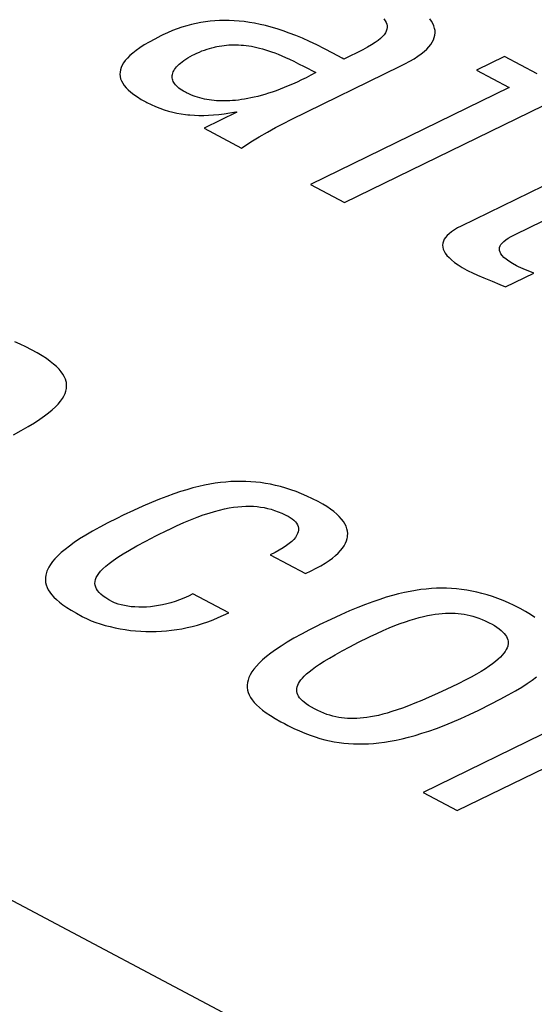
# Model space of a CAD drawing. Extents: x -840 to -217, y -121 to 557.
# Tile 111 of 145: x -350.86 to -348.93, y 483.67 to 487.36. Entities that reach past the tile are written whole.
import ezdxf

# ---------------------------------------------------------------- set-up
doc = ezdxf.new("R2010")
doc.units = 0
doc.header["$LTSCALE"] = 23.1
doc.layers.add('R912005577_AM_0', color=7, linetype='CONTINUOUS')

msp = doc.modelspace()

# ---------------------------------------------------------------- linework, layer by layer
at = {"layer": 'R912005577_AM_0', "color": 7}
for p, q in [((-341.3705, 479.0253), (-387.5234, 503.4579)), ((-350.249, 487.3296), (-350.2668, 487.3235)), ((-350.2312, 487.335), (-350.249, 487.3296)), ((-350.2224, 487.3374), (-350.2312, 487.335)), ((-350.2136, 487.3397), (-350.2224, 487.3374)), ((-350.196, 487.3437), (-350.2136, 487.3397)), ((-350.1784, 487.347), (-350.196, 487.3437)), ((-350.1608, 487.3498), (-350.1784, 487.347)), ((-350.1433, 487.3519), (-350.1608, 487.3498)), ((-350.1256, 487.3535), (-350.1433, 487.3519)), ((-350.1079, 487.3544), (-350.1256, 487.3535)), ((-350.09, 487.3548), (-350.1079, 487.3544)), ((-350.0719, 487.3546), (-350.09, 487.3548)), ((-350.0536, 487.3538), (-350.0719, 487.3546)), ((-350.035, 487.3524), (-350.0536, 487.3538)), ((-350.0161, 487.3503), (-350.035, 487.3524)), ((-349.9968, 487.3476), (-350.0161, 487.3503)), ((-349.9771, 487.3443), (-349.9968, 487.3476)), ((-349.9569, 487.3402), (-349.9771, 487.3443)), ((-349.9363, 487.3354), (-349.9569, 487.3402)), ((-349.9151, 487.3298), (-349.9363, 487.3354)), ((-349.8932, 487.3234), (-349.9151, 487.3298)), ((-349.4935, 487.3605), (-349.4885, 487.3539)), ((-349.4885, 487.3539), (-349.4848, 487.3474)), ((-349.4848, 487.3474), (-349.4823, 487.3409)), ((-349.4823, 487.3409), (-349.4811, 487.3345)), ((-349.481, 487.3281), (-349.4821, 487.3216)), ((-349.4811, 487.3345), (-349.481, 487.3281)), ((-349.3151, 487.3521), (-349.3217, 487.3614)), ((-349.31, 487.3431), (-349.3151, 487.3521)), ((-349.306, 487.3341), (-349.31, 487.3431)), ((-349.3034, 487.3253), (-349.306, 487.3341)), ((-350.328, 487.2971), (-350.351, 487.2853)), ((-350.3211, 487.3005), (-350.328, 487.2971)), ((-350.3028, 487.309), (-350.3211, 487.3005)), ((-350.2847, 487.3167), (-350.3028, 487.309)), ((-350.2668, 487.3235), (-350.2847, 487.3167)), ((-349.8707, 487.316), (-349.8932, 487.3234)), ((-349.8475, 487.3078), (-349.8707, 487.316)), ((-349.8234, 487.2985), (-349.8475, 487.3078)), ((-349.7983, 487.2881), (-349.8234, 487.2985)), ((-349.4985, 487.2946), (-349.5061, 487.2873)), ((-349.4925, 487.3016), (-349.4985, 487.2946)), ((-349.4877, 487.3084), (-349.4925, 487.3016)), ((-349.4843, 487.3151), (-349.4877, 487.3084)), ((-349.4821, 487.3216), (-349.4843, 487.3151)), ((-349.3079, 487.2823), (-349.3046, 487.2908)), ((-349.3046, 487.2908), (-349.3026, 487.2994)), ((-349.3019, 487.3166), (-349.3034, 487.3253)), ((-349.3026, 487.2994), (-349.3017, 487.3079)), ((-349.3017, 487.3079), (-349.3019, 487.3166)), ((-350.3898, 487.2631), (-350.406, 487.2526)), ((-350.3715, 487.274), (-350.3898, 487.2631)), ((-350.351, 487.2853), (-350.3715, 487.274)), ((-350.1366, 487.2528), (-350.1274, 487.2551)), ((-350.1274, 487.2551), (-350.1229, 487.2561)), ((-350.1229, 487.2561), (-350.1183, 487.2571)), ((-350.1183, 487.2571), (-350.1093, 487.2588)), ((-350.1093, 487.2588), (-350.1002, 487.2602)), ((-350.1002, 487.2602), (-350.0912, 487.2615)), ((-350.0912, 487.2615), (-350.0822, 487.2624)), ((-350.0822, 487.2624), (-350.0732, 487.2631)), ((-350.0732, 487.2631), (-350.0642, 487.2635)), ((-350.0642, 487.2635), (-350.0552, 487.2638)), ((-350.0552, 487.2638), (-350.046, 487.2637)), ((-350.046, 487.2637), (-350.0369, 487.2634)), ((-350.0369, 487.2634), (-350.0276, 487.2629)), ((-350.0276, 487.2629), (-350.0182, 487.2621)), ((-350.0182, 487.2621), (-350.0087, 487.261)), ((-350.0087, 487.261), (-349.999, 487.2597)), ((-349.999, 487.2597), (-349.9892, 487.2581)), ((-349.9892, 487.2581), (-349.9792, 487.2562)), ((-349.9792, 487.2562), (-349.969, 487.254)), ((-349.969, 487.254), (-349.9585, 487.2515)), ((-349.7722, 487.2764), (-349.7983, 487.2881)), ((-349.7447, 487.2634), (-349.7722, 487.2764)), ((-349.7155, 487.2489), (-349.7447, 487.2634)), ((-349.5544, 487.2544), (-349.5725, 487.2446)), ((-349.5391, 487.2634), (-349.5544, 487.2544)), ((-349.5261, 487.2718), (-349.5391, 487.2634)), ((-349.5152, 487.2798), (-349.5261, 487.2718)), ((-349.5061, 487.2873), (-349.5152, 487.2798)), ((-349.333, 487.2479), (-349.3248, 487.2566)), ((-349.3248, 487.2566), (-349.3179, 487.2652)), ((-349.3179, 487.2652), (-349.3123, 487.2738)), ((-349.3123, 487.2738), (-349.3079, 487.2823)), ((-350.4437, 487.2231), (-350.453, 487.2138)), ((-350.4328, 487.2326), (-350.4437, 487.2231)), ((-350.4203, 487.2424), (-350.4328, 487.2326)), ((-350.406, 487.2526), (-350.4203, 487.2424)), ((-350.2268, 487.215), (-350.2185, 487.2198)), ((-350.2185, 487.2198), (-350.2097, 487.2245)), ((-350.2097, 487.2245), (-350.2032, 487.2278)), ((-350.2032, 487.2278), (-350.1933, 487.2324)), ((-350.1933, 487.2324), (-350.1836, 487.2367)), ((-350.1836, 487.2367), (-350.174, 487.2406)), ((-350.174, 487.2406), (-350.1645, 487.2441)), ((-350.1645, 487.2441), (-350.1551, 487.2473)), ((-350.1551, 487.2473), (-350.1458, 487.2502)), ((-350.1458, 487.2502), (-350.1366, 487.2528)), ((-349.9585, 487.2515), (-349.9478, 487.2486)), ((-349.9478, 487.2486), (-349.9368, 487.2454)), ((-349.9368, 487.2454), (-349.9254, 487.2417)), ((-349.9254, 487.2417), (-349.9137, 487.2377)), ((-349.9137, 487.2377), (-349.9015, 487.2332)), ((-349.9015, 487.2332), (-349.8888, 487.2283)), ((-349.8888, 487.2283), (-349.8756, 487.2227)), ((-349.8756, 487.2227), (-349.8616, 487.2166)), ((-349.684, 487.2323), (-349.7155, 487.2489)), ((-349.6489, 487.2131), (-349.684, 487.2323)), ((-349.6213, 487.2207), (-349.6438, 487.2103)), ((-349.5942, 487.2337), (-349.6213, 487.2207)), ((-349.5725, 487.2446), (-349.5942, 487.2337)), ((-349.3804, 487.2117), (-349.3661, 487.221)), ((-349.3661, 487.221), (-349.3536, 487.2301)), ((-349.3536, 487.2301), (-349.3425, 487.2391)), ((-349.3425, 487.2391), (-349.333, 487.2479)), ((-349.042, 487.2199), (-349.1462, 487.169)), ((-348.9203, 487.1554), (-349.042, 487.2199)), ((-350.4726, 487.1871), (-350.4766, 487.1785)), ((-350.4674, 487.1958), (-350.4726, 487.1871)), ((-350.4609, 487.2047), (-350.4674, 487.1958)), ((-350.453, 487.2138), (-350.4609, 487.2047)), ((-350.2731, 487.1763), (-350.2693, 487.1811)), ((-350.2693, 487.1811), (-350.2649, 487.1859)), ((-350.2649, 487.1859), (-350.26, 487.1908)), ((-350.26, 487.1908), (-350.2545, 487.1956)), ((-350.2545, 487.1956), (-350.2484, 487.2005)), ((-350.2484, 487.2005), (-350.2418, 487.2053)), ((-350.2418, 487.2053), (-350.2346, 487.2102)), ((-350.2346, 487.2102), (-350.2268, 487.215)), ((-349.8616, 487.2166), (-349.8467, 487.2097)), ((-349.8467, 487.2097), (-349.8306, 487.202)), ((-349.84, 486.9843), (-349.4319, 487.1836)), ((-349.8306, 487.202), (-349.8127, 487.1931)), ((-349.8127, 487.1931), (-349.7915, 487.1822)), ((-349.7915, 487.1822), (-349.7479, 487.1595)), ((-349.6438, 487.2103), (-349.6489, 487.2131)), ((-349.4319, 487.1836), (-349.4144, 487.1924)), ((-349.4144, 487.1924), (-349.3964, 487.2022)), ((-349.3964, 487.2022), (-349.3804, 487.2117)), ((-350.4808, 487.1616), (-350.4812, 487.1533)), ((-350.4812, 487.1533), (-350.4804, 487.145)), ((-350.4793, 487.17), (-350.4808, 487.1616)), ((-350.4804, 487.145), (-350.4784, 487.1367)), ((-350.4766, 487.1785), (-350.4793, 487.17)), ((-350.2852, 487.1442), (-350.285, 487.1486)), ((-350.285, 487.1398), (-350.2852, 487.1442)), ((-350.285, 487.1486), (-350.2843, 487.1531)), ((-350.2843, 487.1531), (-350.2831, 487.1577)), ((-350.2831, 487.1577), (-350.2814, 487.1623)), ((-350.2814, 487.1623), (-350.2791, 487.1669)), ((-350.2791, 487.1669), (-350.2764, 487.1716)), ((-350.2764, 487.1716), (-350.2731, 487.1763)), ((-349.7662, 487.1498), (-349.784, 487.1407)), ((-349.7479, 487.1595), (-349.7662, 487.1498)), ((-349.1462, 487.169), (-349.0244, 487.1046)), ((-350.4784, 487.1367), (-350.4752, 487.1284)), ((-350.4752, 487.1284), (-350.4708, 487.1201)), ((-350.4708, 487.1201), (-350.4651, 487.1117)), ((-350.4651, 487.1117), (-350.4582, 487.1033)), ((-350.2842, 487.1354), (-350.285, 487.1398)), ((-350.283, 487.1311), (-350.2842, 487.1354)), ((-350.2813, 487.1269), (-350.283, 487.1311)), ((-350.2791, 487.1226), (-350.2813, 487.1269)), ((-350.2764, 487.1185), (-350.2791, 487.1226)), ((-350.2733, 487.1143), (-350.2764, 487.1185)), ((-350.2696, 487.1102), (-350.2733, 487.1143)), ((-350.2654, 487.1061), (-350.2696, 487.1102)), ((-349.851, 487.11), (-349.8667, 487.1036)), ((-349.8349, 487.1169), (-349.851, 487.11)), ((-349.8184, 487.1243), (-349.8349, 487.1169)), ((-349.8014, 487.1322), (-349.8184, 487.1243)), ((-349.784, 487.1407), (-349.8014, 487.1322)), ((-350.4582, 487.1033), (-350.4498, 487.0948)), ((-350.4498, 487.0948), (-350.44, 487.0861)), ((-350.44, 487.0861), (-350.4286, 487.0774)), ((-350.4286, 487.0774), (-350.4157, 487.0685)), ((-350.2606, 487.1021), (-350.2654, 487.1061)), ((-350.2553, 487.0981), (-350.2606, 487.1021)), ((-350.2495, 487.0941), (-350.2553, 487.0981)), ((-350.2431, 487.0902), (-350.2495, 487.0941)), ((-350.2361, 487.0863), (-350.2431, 487.0902)), ((-350.2314, 487.0839), (-350.2361, 487.0863)), ((-350.2235, 487.0801), (-350.2314, 487.0839)), ((-350.2155, 487.0765), (-350.2235, 487.0801)), ((-350.2073, 487.0733), (-350.2155, 487.0765)), ((-350.1991, 487.0703), (-350.2073, 487.0733)), ((-350.1908, 487.0676), (-350.1991, 487.0703)), ((-349.9656, 487.0709), (-349.9784, 487.0677)), ((-349.9526, 487.0743), (-349.9656, 487.0709)), ((-349.9392, 487.0782), (-349.9526, 487.0743)), ((-349.9254, 487.0824), (-349.9392, 487.0782)), ((-349.9113, 487.0871), (-349.9254, 487.0824)), ((-349.8968, 487.0921), (-349.9113, 487.0871)), ((-349.8819, 487.0976), (-349.8968, 487.0921)), ((-349.8667, 487.1036), (-349.8819, 487.0976)), ((-349.0244, 487.1046), (-349.7684, 486.7413)), ((-350.4157, 487.0685), (-350.401, 487.0595)), ((-350.401, 487.0595), (-350.3844, 487.0503)), ((-350.3844, 487.0503), (-350.3805, 487.0483)), ((-350.3805, 487.0483), (-350.3638, 487.04)), ((-350.3638, 487.04), (-350.3474, 487.0328)), ((-350.3474, 487.0328), (-350.3313, 487.0263)), ((-350.1823, 487.0651), (-350.1908, 487.0676)), ((-350.1737, 487.0628), (-350.1823, 487.0651)), ((-350.1651, 487.0609), (-350.1737, 487.0628)), ((-350.1563, 487.0591), (-350.1651, 487.0609)), ((-350.1473, 487.0576), (-350.1563, 487.0591)), ((-350.1382, 487.0563), (-350.1473, 487.0576)), ((-350.129, 487.0553), (-350.1382, 487.0563)), ((-350.1196, 487.0545), (-350.129, 487.0553)), ((-350.1101, 487.054), (-350.1196, 487.0545)), ((-350.1004, 487.0536), (-350.1101, 487.054)), ((-350.0905, 487.0536), (-350.1004, 487.0536)), ((-350.0804, 487.0537), (-350.0905, 487.0536)), ((-350.07, 487.0542), (-350.0804, 487.0537)), ((-350.0595, 487.0549), (-350.07, 487.0542)), ((-350.0487, 487.0558), (-350.0595, 487.0549)), ((-350.0377, 487.0571), (-350.0487, 487.0558)), ((-350.0264, 487.0586), (-350.0377, 487.0571)), ((-350.0148, 487.0604), (-350.0264, 487.0586)), ((-350.003, 487.0625), (-350.0148, 487.0604)), ((-349.9908, 487.065), (-350.003, 487.0625)), ((-349.9784, 487.0677), (-349.9908, 487.065)), ((-349.6405, 486.6736), (-348.8965, 487.0369)), ((-350.3313, 487.0263), (-350.3153, 487.0207)), ((-350.3153, 487.0207), (-350.2994, 487.0159)), ((-350.2994, 487.0159), (-350.2836, 487.0117)), ((-350.2836, 487.0117), (-350.2677, 487.0082)), ((-350.2677, 487.0082), (-350.2517, 487.0052)), ((-350.2517, 487.0052), (-350.2355, 487.0029)), ((-350.2355, 487.0029), (-350.2274, 487.002)), ((-350.2274, 487.002), (-350.2191, 487.0012)), ((-350.2191, 487.0012), (-350.2024, 487.0001)), ((-350.2024, 487.0001), (-350.1852, 486.9995)), ((-350.1852, 486.9995), (-350.1677, 486.9996)), ((-350.1677, 486.9996), (-350.1495, 487.0002)), ((-350.0437, 487.0118), (-350.1663, 486.952)), ((-350.1495, 487.0002), (-350.1308, 487.0015)), ((-350.1308, 487.0015), (-350.1112, 487.0034)), ((-350.1112, 487.0034), (-350.0908, 487.006)), ((-350.0908, 487.006), (-350.0694, 487.0093)), ((-350.0694, 487.0093), (-350.0469, 487.0135)), ((-350.0469, 487.0135), (-350.0437, 487.0118)), ((-349.8988, 486.954), (-349.8691, 486.9697)), ((-349.8691, 486.9697), (-349.84, 486.9843)), ((-350.1663, 486.952), (-350.0259, 486.8776)), ((-349.9596, 486.9193), (-349.929, 486.9372)), ((-349.929, 486.9372), (-349.8988, 486.954)), ((-350.0222, 486.88), (-349.9907, 486.9002)), ((-349.9907, 486.9002), (-349.9596, 486.9193)), ((-350.0259, 486.8776), (-350.0222, 486.88)), ((-348.6006, 486.8802), (-349.2035, 486.5858)), ((-349.0015, 486.5542), (-348.4726, 486.8124)), ((-349.7684, 486.7413), (-349.6405, 486.6736)), ((-349.249, 486.5572), (-349.2564, 486.5502)), ((-349.2401, 486.5643), (-349.249, 486.5572)), ((-349.2296, 486.5714), (-349.2401, 486.5643)), ((-349.2175, 486.5786), (-349.2296, 486.5714)), ((-349.2035, 486.5858), (-349.2175, 486.5786)), ((-349.0164, 486.5465), (-349.0015, 486.5542)), ((-349.2725, 486.5218), (-349.2734, 486.5145)), ((-349.2704, 486.529), (-349.2725, 486.5218)), ((-349.2671, 486.5361), (-349.2704, 486.529)), ((-349.2624, 486.5431), (-349.2671, 486.5361)), ((-349.2564, 486.5502), (-349.2624, 486.5431)), ((-349.0552, 486.5168), (-349.0507, 486.5223)), ((-349.0507, 486.5223), (-349.0448, 486.528)), ((-349.0448, 486.528), (-349.0373, 486.5338)), ((-349.0373, 486.5338), (-349.028, 486.5399)), ((-349.028, 486.5399), (-349.0164, 486.5465)), ((-349.2734, 486.5145), (-349.2729, 486.5071)), ((-349.2729, 486.5071), (-349.2711, 486.4996)), ((-349.2711, 486.4996), (-349.268, 486.4919)), ((-349.268, 486.4919), (-349.2634, 486.484)), ((-349.2634, 486.484), (-349.2573, 486.4759)), ((-349.0611, 486.5), (-349.0604, 486.5057)), ((-349.0606, 486.4942), (-349.0611, 486.5)), ((-349.0587, 486.4882), (-349.0606, 486.4942)), ((-349.0604, 486.5057), (-349.0585, 486.5113)), ((-349.0572, 486.4851), (-349.0587, 486.4882)), ((-349.0585, 486.5113), (-349.0552, 486.5168)), ((-349.0554, 486.482), (-349.0572, 486.4851)), ((-349.0505, 486.4755), (-349.0554, 486.482)), ((-349.2573, 486.4759), (-349.2496, 486.4675)), ((-349.2496, 486.4675), (-349.2402, 486.4589)), ((-349.2402, 486.4589), (-349.2289, 486.4499)), ((-349.2289, 486.4499), (-349.2156, 486.4406)), ((-349.044, 486.4686), (-349.0505, 486.4755)), ((-349.0356, 486.4614), (-349.044, 486.4686)), ((-349.0251, 486.4538), (-349.0356, 486.4614)), ((-349.0123, 486.4458), (-349.0251, 486.4538)), ((-348.997, 486.4372), (-349.0123, 486.4458)), ((-349.2156, 486.4406), (-349.2002, 486.4309)), ((-349.2002, 486.4309), (-349.1824, 486.4208)), ((-349.1824, 486.4208), (-349.1783, 486.4186)), ((-349.1783, 486.4186), (-349.1621, 486.4105)), ((-349.1621, 486.4105), (-349.1429, 486.4017)), ((-349.0384, 486.3583), (-348.9326, 486.41)), ((-348.989, 486.4334), (-348.997, 486.4372)), ((-348.9715, 486.426), (-348.989, 486.4334)), ((-348.9326, 486.41), (-348.9715, 486.426)), ((-349.1429, 486.4017), (-349.1192, 486.3917)), ((-349.1192, 486.3917), (-349.0878, 486.379)), ((-349.0878, 486.379), (-349.0598, 486.3676)), ((-349.0598, 486.3676), (-349.0384, 486.3583)), ((-350.854, 486.1436), (-350.8746, 486.1524)), ((-350.8331, 486.1337), (-350.854, 486.1436)), ((-350.8118, 486.1229), (-350.8331, 486.1337)), ((-350.791, 486.1115), (-350.8118, 486.1229)), ((-350.7726, 486.1005), (-350.791, 486.1115)), ((-350.7563, 486.0899), (-350.7726, 486.1005)), ((-350.7419, 486.0796), (-350.7563, 486.0899)), ((-350.7292, 486.0696), (-350.7419, 486.0796)), ((-350.7183, 486.0598), (-350.7292, 486.0696)), ((-350.7089, 486.0503), (-350.7183, 486.0598)), ((-350.701, 486.0409), (-350.7089, 486.0503)), ((-350.6944, 486.0317), (-350.701, 486.0409)), ((-350.6892, 486.0225), (-350.6944, 486.0317)), ((-350.6852, 486.0135), (-350.6892, 486.0225)), ((-350.6824, 486.0045), (-350.6852, 486.0135)), ((-350.6815, 486), (-350.6824, 486.0045)), ((-350.6864, 485.959), (-350.6833, 485.9683)), ((-350.6833, 485.9683), (-350.6813, 485.9774)), ((-350.6809, 485.9955), (-350.6815, 486)), ((-350.6813, 485.9774), (-350.6805, 485.9864)), ((-350.6805, 485.9864), (-350.6809, 485.9955)), ((-350.7123, 485.92), (-350.7037, 485.9301)), ((-350.7037, 485.9301), (-350.6966, 485.94)), ((-350.6966, 485.94), (-350.6909, 485.9496)), ((-350.6909, 485.9496), (-350.6864, 485.959)), ((-350.7478, 485.8873), (-350.7342, 485.8986)), ((-350.7342, 485.8986), (-350.7224, 485.9095)), ((-350.7224, 485.9095), (-350.7123, 485.92)), ((-350.8014, 485.8498), (-350.7812, 485.863)), ((-350.7812, 485.863), (-350.7634, 485.8754)), ((-350.7634, 485.8754), (-350.7478, 485.8873)), ((-350.8796, 485.8051), (-350.8502, 485.8211)), ((-350.8502, 485.8211), (-350.8243, 485.8359)), ((-350.8243, 485.8359), (-350.8014, 485.8498)), ((-350.2312, 485.5995), (-350.2549, 485.5922)), ((-350.2084, 485.6059), (-350.2312, 485.5995)), ((-350.1864, 485.6114), (-350.2084, 485.6059)), ((-350.1651, 485.6162), (-350.1864, 485.6114)), ((-350.1443, 485.6202), (-350.1651, 485.6162)), ((-350.1241, 485.6235), (-350.1443, 485.6202)), ((-350.1044, 485.6262), (-350.1241, 485.6235)), ((-350.085, 485.6282), (-350.1044, 485.6262)), ((-350.0659, 485.6297), (-350.085, 485.6282)), ((-350.0471, 485.6305), (-350.0659, 485.6297)), ((-350.0284, 485.6307), (-350.0471, 485.6305)), ((-350.0099, 485.6304), (-350.0284, 485.6307)), ((-349.9914, 485.6295), (-350.0099, 485.6304)), ((-349.973, 485.628), (-349.9914, 485.6295)), ((-349.9545, 485.6259), (-349.973, 485.628)), ((-349.936, 485.6231), (-349.9545, 485.6259)), ((-349.9174, 485.6198), (-349.936, 485.6231)), ((-349.8986, 485.6157), (-349.9174, 485.6198)), ((-349.8797, 485.611), (-349.8986, 485.6157)), ((-349.8605, 485.6055), (-349.8797, 485.611)), ((-349.8411, 485.5993), (-349.8605, 485.6055)), ((-349.8215, 485.5923), (-349.8411, 485.5993)), ((-350.3335, 485.5638), (-350.363, 485.5518)), ((-350.3059, 485.5745), (-350.3335, 485.5638)), ((-350.2798, 485.5839), (-350.3059, 485.5745)), ((-350.2549, 485.5922), (-350.2798, 485.5839)), ((-349.8015, 485.5844), (-349.8215, 485.5923)), ((-349.7811, 485.5756), (-349.8015, 485.5844)), ((-349.7604, 485.5659), (-349.7811, 485.5756)), ((-349.7392, 485.5551), (-349.7604, 485.5659)), ((-350.3948, 485.538), (-350.4297, 485.5221)), ((-350.363, 485.5518), (-350.3948, 485.538)), ((-350.1273, 485.5182), (-350.108, 485.5234)), ((-350.108, 485.5234), (-350.0897, 485.5276)), ((-350.0897, 485.5276), (-350.0723, 485.5311)), ((-350.0723, 485.5311), (-350.0557, 485.5337)), ((-350.0557, 485.5337), (-350.0398, 485.5357)), ((-350.0398, 485.5357), (-350.0246, 485.537)), ((-350.0246, 485.537), (-350.0098, 485.5377)), ((-350.0098, 485.5377), (-349.9955, 485.5378)), ((-349.9955, 485.5378), (-349.9816, 485.5373)), ((-349.9816, 485.5373), (-349.9681, 485.5363)), ((-349.9681, 485.5363), (-349.9547, 485.5347)), ((-349.9547, 485.5347), (-349.9416, 485.5325)), ((-349.9416, 485.5325), (-349.9285, 485.5296)), ((-349.9285, 485.5296), (-349.9153, 485.5262)), ((-349.9153, 485.5262), (-349.9021, 485.522)), ((-349.7387, 485.5548), (-349.7392, 485.5551)), ((-349.7218, 485.5454), (-349.7387, 485.5548)), ((-349.7065, 485.5361), (-349.7218, 485.5454)), ((-349.6927, 485.5267), (-349.7065, 485.5361)), ((-349.6804, 485.5175), (-349.6927, 485.5267)), ((-350.4924, 485.4923), (-350.5259, 485.4755)), ((-350.469, 485.5036), (-350.4924, 485.4923)), ((-350.4297, 485.5221), (-350.469, 485.5036)), ((-350.2423, 485.4763), (-350.2164, 485.4872)), ((-350.2164, 485.4872), (-350.1921, 485.4967)), ((-350.1921, 485.4967), (-350.1692, 485.505)), ((-350.1692, 485.505), (-350.1476, 485.5121)), ((-350.1476, 485.5121), (-350.1273, 485.5182)), ((-349.9021, 485.522), (-349.8886, 485.5171)), ((-349.8886, 485.5171), (-349.8748, 485.5113)), ((-349.8748, 485.5113), (-349.8606, 485.5046)), ((-349.8606, 485.5046), (-349.8518, 485.5001)), ((-349.8518, 485.5001), (-349.8444, 485.4959)), ((-349.8444, 485.4959), (-349.8368, 485.4907)), ((-349.8368, 485.4907), (-349.8302, 485.4853)), ((-349.6696, 485.5082), (-349.6804, 485.5175)), ((-349.6601, 485.499), (-349.6696, 485.5082)), ((-349.6519, 485.4898), (-349.6601, 485.499)), ((-349.645, 485.4807), (-349.6519, 485.4898)), ((-350.5564, 485.4595), (-350.5842, 485.4441)), ((-350.5259, 485.4755), (-350.5564, 485.4595)), ((-350.3463, 485.4266), (-350.3009, 485.4492)), ((-350.3009, 485.4492), (-350.2994, 485.4499)), ((-350.2994, 485.4499), (-350.2699, 485.4639)), ((-350.2699, 485.4639), (-350.2423, 485.4763)), ((-349.8302, 485.4853), (-349.8246, 485.4796)), ((-349.8246, 485.4796), (-349.8201, 485.4737)), ((-349.8201, 485.4737), (-349.8167, 485.4677)), ((-349.8167, 485.4677), (-349.8144, 485.4615)), ((-349.8144, 485.4615), (-349.8131, 485.4551)), ((-349.8131, 485.4551), (-349.813, 485.4486)), ((-349.6394, 485.4716), (-349.645, 485.4807)), ((-349.635, 485.4625), (-349.6394, 485.4716)), ((-349.6317, 485.4534), (-349.635, 485.4625)), ((-349.6297, 485.4444), (-349.6317, 485.4534)), ((-350.6319, 485.4153), (-350.6523, 485.4017)), ((-350.6093, 485.4294), (-350.6319, 485.4153)), ((-350.5842, 485.4441), (-350.6093, 485.4294)), ((-350.3847, 485.4069), (-350.3463, 485.4266)), ((-349.8307, 485.4136), (-349.8382, 485.406)), ((-349.8245, 485.4209), (-349.8307, 485.4136)), ((-349.8198, 485.4281), (-349.8245, 485.4209)), ((-349.8163, 485.4351), (-349.8198, 485.4281)), ((-349.8141, 485.442), (-349.8163, 485.4351)), ((-349.813, 485.4486), (-349.8141, 485.442)), ((-349.6331, 485.4081), (-349.6305, 485.4172)), ((-349.6305, 485.4172), (-349.6296, 485.4217)), ((-349.6288, 485.4353), (-349.6297, 485.4444)), ((-349.6296, 485.4217), (-349.6291, 485.4263)), ((-349.6291, 485.4263), (-349.6288, 485.4353)), ((-350.6866, 485.3762), (-350.7008, 485.3641)), ((-350.6704, 485.3887), (-350.6866, 485.3762)), ((-350.6523, 485.4017), (-350.6704, 485.3887)), ((-350.4451, 485.3737), (-350.4173, 485.3894)), ((-350.4173, 485.3894), (-350.3847, 485.4069)), ((-349.8704, 485.382), (-349.8846, 485.3736)), ((-349.858, 485.3902), (-349.8704, 485.382)), ((-349.8473, 485.3982), (-349.858, 485.3902)), ((-349.8426, 485.4021), (-349.8473, 485.3982)), ((-349.8382, 485.406), (-349.8426, 485.4021)), ((-349.6554, 485.3715), (-349.648, 485.3807)), ((-349.648, 485.3807), (-349.6418, 485.3899)), ((-349.6418, 485.3899), (-349.6368, 485.399)), ((-349.6368, 485.399), (-349.6331, 485.4081)), ((-350.7241, 485.3412), (-350.7333, 485.3303)), ((-350.7133, 485.3525), (-350.7241, 485.3412)), ((-350.7008, 485.3641), (-350.7133, 485.3525)), ((-350.5068, 485.3347), (-350.4894, 485.3466)), ((-350.4894, 485.3466), (-350.469, 485.3595)), ((-350.469, 485.3595), (-350.4451, 485.3737)), ((-349.9007, 485.365), (-349.9188, 485.3562)), ((-349.9188, 485.3562), (-349.7862, 485.286)), ((-349.8846, 485.3736), (-349.9007, 485.365)), ((-349.6984, 485.3341), (-349.6856, 485.3435)), ((-349.6856, 485.3435), (-349.6742, 485.3529)), ((-349.6742, 485.3529), (-349.6641, 485.3622)), ((-349.6641, 485.3622), (-349.6554, 485.3715)), ((-350.7474, 485.3095), (-350.7524, 485.2994)), ((-350.7411, 485.3198), (-350.7474, 485.3095)), ((-350.7333, 485.3303), (-350.7411, 485.3198)), ((-350.5532, 485.2949), (-350.5446, 485.3039)), ((-350.5446, 485.3039), (-350.5342, 485.3135)), ((-350.5342, 485.3135), (-350.5216, 485.3237)), ((-350.5216, 485.3237), (-350.5068, 485.3347)), ((-349.7653, 485.2957), (-349.7462, 485.3054)), ((-349.7462, 485.3054), (-349.7287, 485.315)), ((-349.7287, 485.315), (-349.7128, 485.3246)), ((-349.7128, 485.3246), (-349.6984, 485.3341)), ((-350.76, 485.2707), (-350.7601, 485.2614)), ((-350.7587, 485.2801), (-350.76, 485.2707)), ((-350.7562, 485.2896), (-350.7587, 485.2801)), ((-350.7545, 485.2945), (-350.7562, 485.2896)), ((-350.7524, 485.2994), (-350.7545, 485.2945)), ((-350.5725, 485.2633), (-350.5697, 485.2707)), ((-350.5697, 485.2707), (-350.5656, 485.2784)), ((-350.5656, 485.2784), (-350.5602, 485.2865)), ((-350.5602, 485.2865), (-350.5532, 485.2949)), ((-349.7862, 485.286), (-349.7653, 485.2957)), ((-350.7601, 485.2614), (-350.7591, 485.2523)), ((-350.7591, 485.2523), (-350.7569, 485.2432)), ((-350.7569, 485.2432), (-350.7537, 485.2342)), ((-350.7537, 485.2342), (-350.7492, 485.2253)), ((-350.5744, 485.2491), (-350.574, 485.2561)), ((-350.5736, 485.2422), (-350.5744, 485.2491)), ((-350.574, 485.2561), (-350.5725, 485.2633)), ((-350.5717, 485.2354), (-350.5736, 485.2422)), ((-350.5687, 485.2287), (-350.5717, 485.2354)), ((-350.5644, 485.222), (-350.5687, 485.2287)), ((-349.3154, 485.2295), (-349.3348, 485.2279)), ((-349.2962, 485.2305), (-349.3154, 485.2295)), ((-349.2773, 485.2309), (-349.2962, 485.2305)), ((-349.2584, 485.2307), (-349.2773, 485.2309)), ((-349.2397, 485.2299), (-349.2584, 485.2307)), ((-349.221, 485.2285), (-349.2397, 485.2299)), ((-349.2023, 485.2264), (-349.221, 485.2285)), ((-350.7492, 485.2253), (-350.7435, 485.2162)), ((-350.7435, 485.2162), (-350.7366, 485.2072)), ((-350.7366, 485.2072), (-350.7284, 485.198)), ((-350.7284, 485.198), (-350.7188, 485.1886)), ((-350.5589, 485.2153), (-350.5644, 485.222)), ((-350.552, 485.2085), (-350.5589, 485.2153)), ((-350.5437, 485.2015), (-350.552, 485.2085)), ((-350.5338, 485.1944), (-350.5437, 485.2015)), ((-350.5221, 485.1871), (-350.5338, 485.1944)), ((-350.2416, 485.1943), (-350.2581, 485.1877)), ((-350.225, 485.2018), (-350.2416, 485.1943)), ((-350.2081, 485.2102), (-350.225, 485.2018)), ((-350.0739, 485.1391), (-350.2081, 485.2102)), ((-349.4846, 485.1971), (-349.509, 485.1893)), ((-349.4611, 485.2039), (-349.4846, 485.1971)), ((-349.4385, 485.2098), (-349.4611, 485.2039)), ((-349.4166, 485.2149), (-349.4385, 485.2098)), ((-349.3954, 485.2192), (-349.4166, 485.2149)), ((-349.3748, 485.2228), (-349.3954, 485.2192)), ((-349.3546, 485.2257), (-349.3748, 485.2228)), ((-349.3348, 485.2279), (-349.3546, 485.2257)), ((-349.1835, 485.2237), (-349.2023, 485.2264)), ((-349.1646, 485.2204), (-349.1835, 485.2237)), ((-349.1455, 485.2164), (-349.1646, 485.2204)), ((-349.1264, 485.2117), (-349.1455, 485.2164)), ((-349.107, 485.2062), (-349.1264, 485.2117)), ((-349.0873, 485.2), (-349.107, 485.2062)), ((-349.0673, 485.1929), (-349.0873, 485.2)), ((-349.0471, 485.1849), (-349.0673, 485.1929)), ((-350.7188, 485.1886), (-350.7076, 485.1791)), ((-350.7076, 485.1791), (-350.6948, 485.1693)), ((-350.6948, 485.1693), (-350.6801, 485.1591)), ((-350.6801, 485.1591), (-350.6633, 485.1484)), ((-350.5085, 485.1795), (-350.5221, 485.1871)), ((-350.5016, 485.1762), (-350.5085, 485.1795)), ((-350.4976, 485.1747), (-350.5016, 485.1762)), ((-350.4878, 485.1714), (-350.4976, 485.1747)), ((-350.4767, 485.1684), (-350.4878, 485.1714)), ((-350.4646, 485.1657), (-350.4767, 485.1684)), ((-350.4518, 485.1635), (-350.4646, 485.1657)), ((-350.4385, 485.1618), (-350.4518, 485.1635)), ((-350.4248, 485.1607), (-350.4385, 485.1618)), ((-350.4108, 485.1601), (-350.4248, 485.1607)), ((-350.3965, 485.1601), (-350.4108, 485.1601)), ((-350.3819, 485.1606), (-350.3965, 485.1601)), ((-350.3672, 485.1617), (-350.3819, 485.1606)), ((-350.3522, 485.1635), (-350.3672, 485.1617)), ((-350.337, 485.1658), (-350.3522, 485.1635)), ((-350.3216, 485.1688), (-350.337, 485.1658)), ((-350.3061, 485.1724), (-350.3216, 485.1688)), ((-350.2903, 485.1768), (-350.3061, 485.1724)), ((-350.2743, 485.1818), (-350.2903, 485.1768)), ((-350.2581, 485.1877), (-350.2743, 485.1818)), ((-349.5905, 485.159), (-349.6214, 485.1461)), ((-349.5618, 485.1704), (-349.5905, 485.159)), ((-349.5347, 485.1805), (-349.5618, 485.1704)), ((-349.509, 485.1893), (-349.5347, 485.1805)), ((-349.0264, 485.1761), (-349.0471, 485.1849)), ((-349.0054, 485.1662), (-349.0264, 485.1761)), ((-348.9839, 485.1552), (-349.0054, 485.1662)), ((-348.9633, 485.1439), (-348.9839, 485.1552)), ((-350.6633, 485.1484), (-350.644, 485.1371)), ((-350.644, 485.1371), (-350.6218, 485.1249)), ((-350.6218, 485.1249), (-350.621, 485.1245)), ((-350.621, 485.1245), (-350.6175, 485.1227)), ((-350.6175, 485.1227), (-350.6036, 485.116)), ((-350.1327, 485.1127), (-350.1132, 485.1208)), ((-350.1132, 485.1208), (-350.0935, 485.1295)), ((-350.0935, 485.1295), (-350.0739, 485.1391)), ((-349.6549, 485.1312), (-349.6922, 485.114)), ((-349.6214, 485.1461), (-349.6549, 485.1312)), ((-349.3775, 485.1168), (-349.3609, 485.1214)), ((-349.3609, 485.1214), (-349.3452, 485.1254)), ((-349.3452, 485.1254), (-349.3301, 485.1287)), ((-349.3301, 485.1287), (-349.3156, 485.1315)), ((-349.3156, 485.1315), (-349.3016, 485.1337)), ((-349.3016, 485.1337), (-349.2882, 485.1355)), ((-349.2882, 485.1355), (-349.2752, 485.1368)), ((-349.2752, 485.1368), (-349.2626, 485.1376)), ((-349.2626, 485.1376), (-349.2565, 485.1378)), ((-349.2565, 485.1378), (-349.2504, 485.138)), ((-349.2504, 485.138), (-349.2385, 485.138)), ((-349.2385, 485.138), (-349.2268, 485.1375)), ((-349.2268, 485.1375), (-349.2154, 485.1367)), ((-349.2154, 485.1367), (-349.2042, 485.1355)), ((-349.2042, 485.1355), (-349.1931, 485.1338)), ((-349.1931, 485.1338), (-349.182, 485.1318)), ((-349.182, 485.1318), (-349.171, 485.1293)), ((-349.171, 485.1293), (-349.1599, 485.1263)), ((-349.1599, 485.1263), (-349.1488, 485.1229)), ((-349.1488, 485.1229), (-349.1375, 485.1189)), ((-349.1375, 485.1189), (-349.126, 485.1143)), ((-348.9447, 485.1328), (-348.9633, 485.1439)), ((-348.9281, 485.122), (-348.9447, 485.1328)), ((-350.6036, 485.116), (-350.5882, 485.1095)), ((-350.5882, 485.1095), (-350.5718, 485.1032)), ((-350.5718, 485.1032), (-350.5545, 485.0973)), ((-350.5545, 485.0973), (-350.5365, 485.092)), ((-350.5365, 485.092), (-350.5181, 485.0871)), ((-350.5181, 485.0871), (-350.4993, 485.0828)), ((-350.4993, 485.0828), (-350.4803, 485.0791)), ((-350.249, 485.0796), (-350.2297, 485.0834)), ((-350.2297, 485.0834), (-350.2104, 485.088)), ((-350.2104, 485.088), (-350.191, 485.0931)), ((-350.191, 485.0931), (-350.1717, 485.099)), ((-350.1717, 485.099), (-350.1522, 485.1055)), ((-350.1522, 485.1055), (-350.1327, 485.1127)), ((-349.7371, 485.0924), (-349.7711, 485.0754)), ((-349.735, 485.0934), (-349.7371, 485.0924)), ((-349.6922, 485.114), (-349.735, 485.0934)), ((-349.4956, 485.0727), (-349.4733, 485.0823)), ((-349.4733, 485.0823), (-349.4521, 485.091)), ((-349.4521, 485.091), (-349.432, 485.0987)), ((-349.432, 485.0987), (-349.4129, 485.1055)), ((-349.4129, 485.1055), (-349.3948, 485.1116)), ((-349.3948, 485.1116), (-349.3775, 485.1168)), ((-349.126, 485.1143), (-349.1142, 485.1091)), ((-349.1142, 485.1091), (-349.102, 485.1031)), ((-349.102, 485.1031), (-349.0965, 485.1003)), ((-349.0965, 485.1003), (-349.0911, 485.0974)), ((-349.0911, 485.0974), (-349.0799, 485.0909)), ((-349.0799, 485.0909), (-349.0702, 485.0847)), ((-349.0702, 485.0847), (-349.0617, 485.0787)), ((-350.4803, 485.0791), (-350.4612, 485.0759)), ((-350.4612, 485.0759), (-350.4419, 485.0733)), ((-350.4419, 485.0733), (-350.4226, 485.0713)), ((-350.4226, 485.0713), (-350.4032, 485.0699)), ((-350.4032, 485.0699), (-350.3839, 485.0691)), ((-350.3839, 485.0691), (-350.3646, 485.0689)), ((-350.3646, 485.0689), (-350.3453, 485.0692)), ((-350.3453, 485.0692), (-350.326, 485.0701)), ((-350.326, 485.0701), (-350.3068, 485.0716)), ((-350.3068, 485.0716), (-350.2875, 485.0736)), ((-350.2875, 485.0736), (-350.2682, 485.0763)), ((-350.2682, 485.0763), (-350.249, 485.0796)), ((-349.802, 485.0592), (-349.8301, 485.0436)), ((-349.7711, 485.0754), (-349.802, 485.0592)), ((-349.5877, 485.0285), (-349.5493, 485.0475)), ((-349.5493, 485.0475), (-349.5441, 485.0501)), ((-349.5441, 485.0501), (-349.5192, 485.062)), ((-349.5192, 485.062), (-349.4956, 485.0727)), ((-349.0617, 485.0787), (-349.0543, 485.0728)), ((-349.0543, 485.0728), (-349.0479, 485.067)), ((-349.0479, 485.067), (-349.0426, 485.0613)), ((-349.0426, 485.0613), (-349.0381, 485.0556)), ((-349.0381, 485.0556), (-349.0345, 485.0499)), ((-349.0345, 485.0499), (-349.0317, 485.0442)), ((-349.0317, 485.0442), (-349.0297, 485.0384)), ((-349.8782, 485.0144), (-349.8987, 485.0007)), ((-349.8554, 485.0287), (-349.8782, 485.0144)), ((-349.8301, 485.0436), (-349.8554, 485.0287)), ((-349.6498, 484.9962), (-349.6209, 485.0115)), ((-349.6209, 485.0115), (-349.5877, 485.0285)), ((-349.0321, 485.008), (-349.0351, 485.0015)), ((-349.0299, 485.0144), (-349.0321, 485.008)), ((-349.0292, 485.0175), (-349.0299, 485.0144)), ((-349.0297, 485.0384), (-349.0286, 485.0326)), ((-349.0286, 485.0206), (-349.0292, 485.0175)), ((-349.0286, 485.0326), (-349.0282, 485.0267)), ((-349.0282, 485.0267), (-349.0286, 485.0206)), ((-349.9331, 484.9749), (-349.9473, 484.9627)), ((-349.9169, 484.9876), (-349.9331, 484.9749)), ((-349.8987, 485.0007), (-349.9169, 484.9876)), ((-349.6973, 484.9696), (-349.6751, 484.9823)), ((-349.6751, 484.9823), (-349.6498, 484.9962)), ((-349.0573, 484.973), (-349.0657, 484.9651)), ((-349.0501, 484.9805), (-349.0573, 484.973)), ((-349.0441, 484.9878), (-349.0501, 484.9805)), ((-349.0391, 484.9947), (-349.0441, 484.9878)), ((-349.0351, 485.0015), (-349.0391, 484.9947)), ((-349.9704, 484.9396), (-349.9795, 484.9286)), ((-349.9597, 484.951), (-349.9704, 484.9396)), ((-349.9473, 484.9627), (-349.9597, 484.951)), ((-349.7617, 484.9274), (-349.7487, 484.9369)), ((-349.7487, 484.9369), (-349.7338, 484.947)), ((-349.7338, 484.947), (-349.7167, 484.9578)), ((-349.7167, 484.9578), (-349.6973, 484.9696)), ((-349.099, 484.9393), (-349.1133, 484.9299)), ((-349.0864, 484.9483), (-349.099, 484.9393)), ((-349.0753, 484.9569), (-349.0864, 484.9483)), ((-349.0657, 484.9651), (-349.0753, 484.9569)), ((-349.9981, 484.8974), (-350.0016, 484.8875)), ((-349.9933, 484.9075), (-349.9981, 484.8974)), ((-349.9871, 484.9179), (-349.9933, 484.9075)), ((-349.9795, 484.9286), (-349.9871, 484.9179)), ((-349.7982, 484.8949), (-349.7911, 484.9024)), ((-349.7911, 484.9024), (-349.7828, 484.9102)), ((-349.7828, 484.9102), (-349.773, 484.9186)), ((-349.773, 484.9186), (-349.7617, 484.9274)), ((-349.1669, 484.8987), (-349.1889, 484.8871)), ((-349.147, 484.9096), (-349.1669, 484.8987)), ((-349.1292, 484.92), (-349.147, 484.9096)), ((-349.1133, 484.9299), (-349.1292, 484.92)), ((-348.9383, 484.8871), (-348.922, 484.8992)), ((-350.0038, 484.8779), (-350.0048, 484.8684)), ((-350.0048, 484.8684), (-350.0046, 484.859)), ((-350.0016, 484.8875), (-350.0038, 484.8779)), ((-349.8189, 484.8558), (-349.8177, 484.8618)), ((-349.8177, 484.8618), (-349.8157, 484.8679)), ((-349.8157, 484.8679), (-349.8128, 484.8743)), ((-349.8128, 484.8743), (-349.809, 484.8809)), ((-349.809, 484.8809), (-349.8041, 484.8877)), ((-349.8041, 484.8877), (-349.7982, 484.8949)), ((-349.2184, 484.8725), (-349.2574, 484.8537)), ((-349.2133, 484.875), (-349.2184, 484.8725)), ((-349.1889, 484.8871), (-349.2133, 484.875)), ((-349.0011, 484.8469), (-348.9775, 484.8611)), ((-348.9775, 484.8611), (-348.9567, 484.8744)), ((-348.9567, 484.8744), (-348.9383, 484.8871)), ((-350.0046, 484.859), (-350.0033, 484.8498)), ((-350.0033, 484.8498), (-350.0008, 484.8406)), ((-350.0008, 484.8406), (-349.9971, 484.8315)), ((-349.9971, 484.8315), (-349.9921, 484.8224)), ((-349.8192, 484.8499), (-349.8189, 484.8558)), ((-349.8187, 484.8441), (-349.8192, 484.8499)), ((-349.8174, 484.8384), (-349.8187, 484.8441)), ((-349.8153, 484.8327), (-349.8174, 484.8384)), ((-349.8124, 484.8271), (-349.8153, 484.8327)), ((-349.8086, 484.8214), (-349.8124, 484.8271)), ((-349.3234, 484.8235), (-349.3517, 484.8112)), ((-349.2921, 484.8375), (-349.3234, 484.8235)), ((-349.2574, 484.8537), (-349.2921, 484.8375)), ((-349.0583, 484.8153), (-349.0278, 484.8318)), ((-349.0278, 484.8318), (-349.0011, 484.8469)), ((-349.9921, 484.8224), (-349.986, 484.8132)), ((-349.986, 484.8132), (-349.9785, 484.804)), ((-349.9785, 484.804), (-349.9696, 484.7946)), ((-349.9696, 484.7946), (-349.9592, 484.785)), ((-349.8039, 484.8158), (-349.8086, 484.8214)), ((-349.7983, 484.8101), (-349.8039, 484.8158)), ((-349.7916, 484.8043), (-349.7983, 484.8101)), ((-349.7839, 484.7983), (-349.7916, 484.8043)), ((-349.775, 484.7923), (-349.7839, 484.7983)), ((-349.7648, 484.7861), (-349.775, 484.7923)), ((-349.7532, 484.7796), (-349.7648, 484.7861)), ((-349.4015, 484.791), (-349.4235, 484.7828)), ((-349.3777, 484.8004), (-349.4015, 484.791)), ((-349.3517, 484.8112), (-349.3777, 484.8004)), ((-348.6747, 484.7949), (-349.3465, 484.4669)), ((-349.1359, 484.7762), (-349.0937, 484.7971)), ((-349.0937, 484.7971), (-349.0583, 484.8153)), ((-349.9592, 484.785), (-349.9473, 484.7752)), ((-349.9473, 484.7752), (-349.9335, 484.7651)), ((-349.9335, 484.7651), (-349.9177, 484.7546)), ((-349.9177, 484.7546), (-349.8996, 484.7435)), ((-349.741, 484.7735), (-349.7532, 484.7796)), ((-349.7292, 484.768), (-349.741, 484.7735)), ((-349.7177, 484.7633), (-349.7292, 484.768)), ((-349.7064, 484.7591), (-349.7177, 484.7633)), ((-349.6952, 484.7555), (-349.7064, 484.7591)), ((-349.6842, 484.7524), (-349.6952, 484.7555)), ((-349.6733, 484.7498), (-349.6842, 484.7524)), ((-349.6624, 484.7477), (-349.6733, 484.7498)), ((-349.5429, 484.7494), (-349.5565, 484.7472)), ((-349.5286, 484.7521), (-349.5429, 484.7494)), ((-349.5136, 484.7554), (-349.5286, 484.7521)), ((-349.4977, 484.7594), (-349.5136, 484.7554)), ((-349.4809, 484.764), (-349.4977, 484.7594)), ((-349.463, 484.7694), (-349.4809, 484.764)), ((-349.444, 484.7756), (-349.463, 484.7694)), ((-349.4235, 484.7828), (-349.444, 484.7756)), ((-349.2058, 484.7436), (-349.1726, 484.7586)), ((-349.1726, 484.7586), (-349.1379, 484.7752)), ((-349.1379, 484.7752), (-349.1359, 484.7762)), ((-349.8996, 484.7435), (-349.8787, 484.7317)), ((-349.8787, 484.7317), (-349.8657, 484.7247)), ((-349.8657, 484.7247), (-349.8525, 484.7178)), ((-349.8525, 484.7178), (-349.8301, 484.7067)), ((-349.6514, 484.746), (-349.6624, 484.7477)), ((-349.6404, 484.7447), (-349.6514, 484.746)), ((-349.6292, 484.7438), (-349.6404, 484.7447)), ((-349.6178, 484.7433), (-349.6292, 484.7438)), ((-349.6063, 484.7432), (-349.6178, 484.7433)), ((-349.5944, 484.7436), (-349.6063, 484.7432)), ((-349.5822, 484.7443), (-349.5944, 484.7436)), ((-349.5696, 484.7455), (-349.5822, 484.7443)), ((-349.5565, 484.7472), (-349.5696, 484.7455)), ((-349.2968, 484.7067), (-349.2679, 484.7177)), ((-349.2679, 484.7177), (-349.2376, 484.7299)), ((-349.2376, 484.7299), (-349.2058, 484.7436)), ((-349.8301, 484.7067), (-349.8091, 484.6971)), ((-349.8091, 484.6971), (-349.789, 484.6887)), ((-349.789, 484.6887), (-349.7697, 484.6812)), ((-349.7697, 484.6812), (-349.7509, 484.6748)), ((-349.4013, 484.6737), (-349.3767, 484.6804)), ((-349.3767, 484.6804), (-349.3512, 484.6881)), ((-349.3512, 484.6881), (-349.3246, 484.6968)), ((-349.3246, 484.6968), (-349.2968, 484.7067)), ((-349.7509, 484.6748), (-349.7326, 484.6691)), ((-349.7326, 484.6691), (-349.7145, 484.6642)), ((-349.7145, 484.6642), (-349.6967, 484.66)), ((-349.6967, 484.66), (-349.6789, 484.6565)), ((-349.6789, 484.6565), (-349.6612, 484.6537)), ((-349.6612, 484.6537), (-349.6434, 484.6514)), ((-349.6434, 484.6514), (-349.6255, 484.6498)), ((-349.6255, 484.6498), (-349.6074, 484.6487)), ((-349.6074, 484.6487), (-349.589, 484.6482)), ((-349.589, 484.6482), (-349.5703, 484.6484)), ((-349.5703, 484.6484), (-349.5512, 484.6491)), ((-349.5512, 484.6491), (-349.5317, 484.6505)), ((-349.5317, 484.6505), (-349.5116, 484.6525)), ((-349.5116, 484.6525), (-349.4909, 484.6552)), ((-349.4909, 484.6552), (-349.4696, 484.6587)), ((-349.4696, 484.6587), (-349.4477, 484.6628)), ((-349.4477, 484.6628), (-349.4249, 484.6678)), ((-349.4249, 484.6678), (-349.4013, 484.6737)), ((-349.2185, 484.3992), (-348.7164, 484.6443)), ((-349.3465, 484.4669), (-349.2185, 484.3992))]:
    msp.add_line(p, q, dxfattribs=at)

doc.saveas('drawing.dxf')
